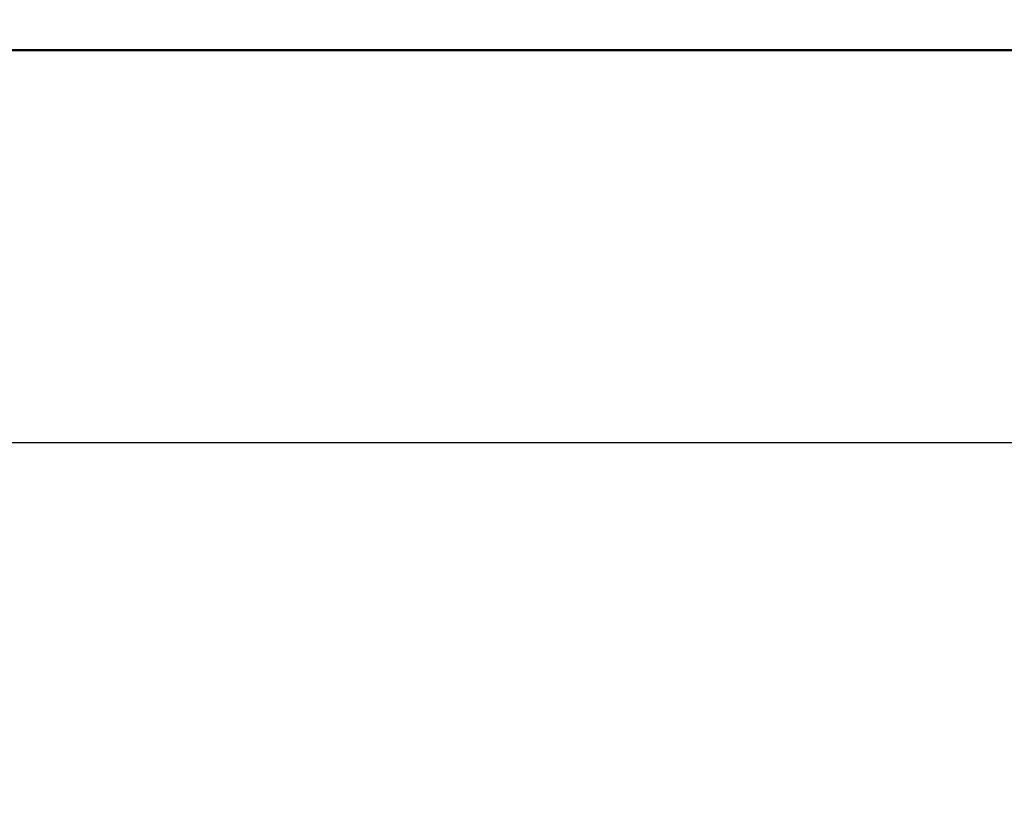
# Model space of a CAD drawing. Header units: inches. Extents: x 0.8 to 72.9, y -5.1 to 48.7.
# Tile 156 of 237: x 60 to 66.4, y 2.4 to 7.5. Entities that reach past the tile are written whole.
import ezdxf

# ---------------------------------------------------------------- set-up
doc = ezdxf.new("R2010")
doc.units = ezdxf.units.IN
doc.header["$MEASUREMENT"] = 0
doc.layers.add('Dimensions(ROSSANSI)', color=7, linetype='Continuous', lineweight=25)
doc.layers.add('Visible Edges(ROSSANSI)', color=7, linetype='Continuous', lineweight=50)
doc.styles.add('DEFAULT-ROSSANSI', font='arial.ttf')
doc.dimstyles.new('DEFAULT-ROSSANSI', dxfattribs={"dimtxt": 1, "dimasz": 0.098425, "dimexe": 0.125, "dimexo": 0.0625, "dimgap": 0.031496, "dimtad": 0, "dimtih": 1, "dimtoh": 1, "dimrnd": 1e-08, "dimzin": 0, "dimdsep": 46, "dimtxsty": 'DEFAULT-ROSSANSI', "dimcen": 0.09, "dimdle": 0.393701, "dimclrd": 7, "dimclre": 7, "dimclrt": 179, "dimadec": 0, "dimazin": 0, "dimtfac": 1, "dimtofl": 0, "dimtmove": 0, "dimatfit": 3, "dimfxl": 1, "dimtolj": 1, "dimtzin": 0, "dimlwd": 25, "dimlwe": 25, "dimarcsym": 0})

# ---------------------------------------------------------------- blocks, each defined once
blk = doc.blocks.new('*D4')
at = {"layer": 'Defpoints', "color": 0}
for p in [(34.7945, 7.5198), (67.3045, 7.5198), (67.3045, 4.7639)]:
    blk.add_point(p, dxfattribs=at)
at = {"layer": 'Dimensions(ROSSANSI)', "color": 7, "lineweight": 25}
for p, q in [((34.7945, 7.4573), (34.7945, 4.6389)), ((67.3045, 7.4573), (67.3045, 4.6389)), ((34.8929, 4.7639), (49.8546, 4.7639)), ((67.206, 4.7639), (57.9244, 4.7639))]:
    blk.add_line(p, q, dxfattribs=at)
at = {"layer": 'Dimensions(ROSSANSI)', "color": 7}
for points in [[(34.8929, 4.7803), (34.8929, 4.7475), (34.7945, 4.7639)], [(67.206, 4.7803), (67.206, 4.7475), (67.3045, 4.7639)]]:
    blk.add_solid(points, dxfattribs=at)
at = {"layer": 'Dimensions(ROSSANSI)', "color": 179, "lineweight": 25, "insert": (49.8861, 5.4048), "char_height": 1, "attachment_point": 1, "style": 'DEFAULT-ROSSANSI'}
blk.add_mtext('\\A1;32.51 [825.8]', dxfattribs=at)

msp = doc.modelspace()

# ---------------------------------------------------------------- linework, layer by layer
at = {"layer": 'Visible Edges(ROSSANSI)'}
msp.add_line((34.9963, 7.3217), (67.1027, 7.3217), dxfattribs=at)

# ---------------------------------------------------------------- dimensions: what is measured, and where the dimension line sits
at = {"layer": 'Dimensions(ROSSANSI)', "color": 7, "lineweight": 25}
dim = msp.add_linear_dim(base=(67.3045, 4.7639), p1=(34.7945, 7.5198), p2=(67.3045, 7.5198), dimstyle='DEFAULT-ROSSANSI', override={"dimtih": 0, "dimtoh": 0, "dimdec": 2, "dimtp": 0, "dimtm": 0, "dimtdec": 2, "dimatfit": 1}, dxfattribs=at)
dim.commit()
dim.dimension.update_dxf_attribs({"geometry": '*D4', "text_midpoint": (53.8895, 4.7639), "dimtype": 160})

doc.saveas('drawing.dxf')
